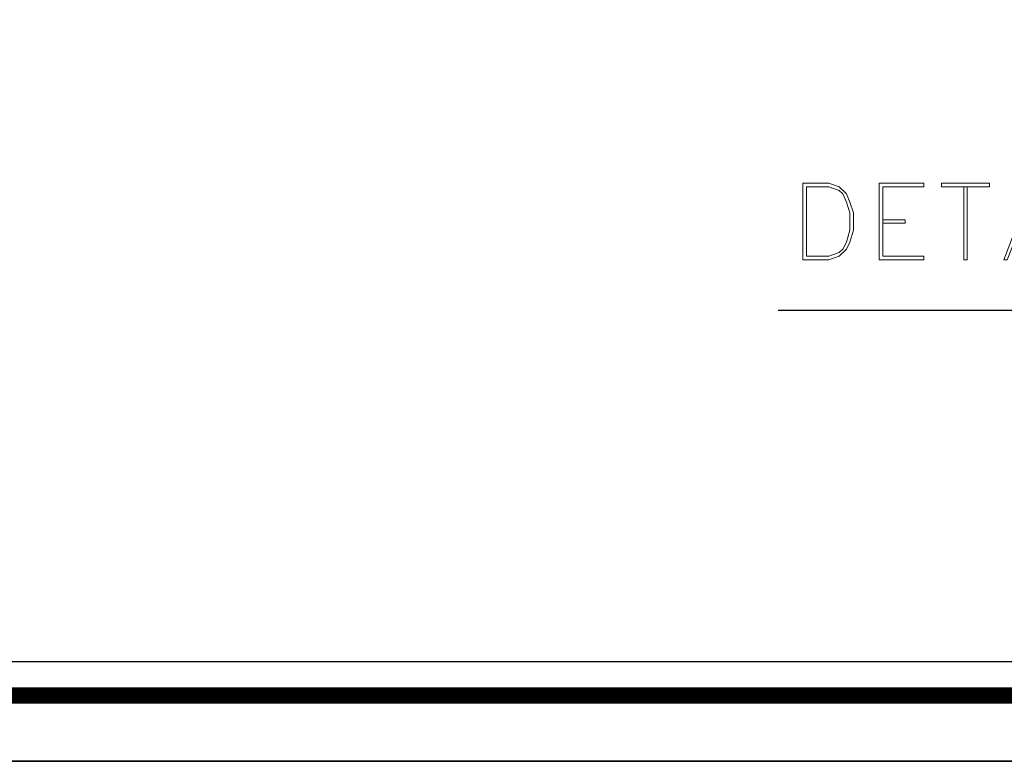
# Model space of a CAD drawing. Header units: metres. Extents: x 5.7 to 89.8, y 4 to 63.5.
# Tile 2 of 256: x 12.8 to 20.9, y 4 to 10.1. Entities that reach past the tile are written whole.
import ezdxf

# ---------------------------------------------------------------- set-up
doc = ezdxf.new("R2010")
doc.units = ezdxf.units.M
doc.header["$MEASUREMENT"] = 0
doc.layers.add('PDF17_KADR', color=7, linetype='Continuous')
doc.layers.add('PDF17_textt', color=7, linetype='Continuous')

msp = doc.modelspace()

# ---------------------------------------------------------------- linework, layer by layer
at = {"layer": 'PDF17_KADR', "lineweight": 25}
for points in [[(5.6952, 4.013), (89.7853, 4.013), (89.7853, 63.476), (5.6952, 63.476)], [(5.6952, 63.476), (89.7853, 63.476), (89.7853, 4.013), (5.6952, 4.013)], [(6.5139, 4.8317), (88.8414, 4.8317), (88.8414, 62.6574), (6.5139, 62.6574)]]:
    msp.add_lwpolyline(points, close=True, dxfattribs=at)
at = {"layer": 'PDF17_KADR', "lineweight": 0, "const_width": 0.1348}
msp.add_lwpolyline([(6.2346, 62.9367), (6.2346, 4.5523), (89.1111, 4.5523), (89.1111, 62.9367)], close=True, dxfattribs=at)
at = {"layer": 'PDF17_textt', "lineweight": 20}
for points in [[(19.2078, 8.1255), (19.4197, 8.1255), (19.5064, 8.1544), (19.5642, 8.2122), (19.5931, 8.27), (19.622, 8.3663), (19.622, 8.5108), (19.5931, 8.5975), (19.5642, 8.6649), (19.5064, 8.7227), (19.4197, 8.7516), (19.2078, 8.7516)], [(19.2367, 8.1544), (19.4197, 8.1544), (19.5064, 8.1833), (19.5353, 8.2122), (19.5642, 8.27), (19.5931, 8.3663), (19.5931, 8.5108), (19.5642, 8.5975), (19.5353, 8.6649), (19.5064, 8.6938), (19.4197, 8.7227), (19.2367, 8.7227)], [(19.8339, 8.1255), (20.1998, 8.1255), (20.1998, 8.1544), (19.8627, 8.1544), (19.8627, 8.7227), (20.1998, 8.7227), (20.1998, 8.7516), (19.8339, 8.7516)], [(20.7392, 8.7227), (20.3443, 8.7227), (20.3443, 8.7516), (20.7392, 8.7516)], [(21.0955, 8.7516), (20.8548, 8.1255), (20.8837, 8.1255), (21.0955, 8.6649), (21.3074, 8.1255), (21.3363, 8.1255)]]:
    msp.add_lwpolyline(points, close=True, dxfattribs=at)
for points in [[(20.5273, 8.7227), (20.5273, 8.1255), (20.5562, 8.1255), (20.5562, 8.7227)], [(19.8627, 8.453), (20.0457, 8.453), (20.0457, 8.4241), (19.8627, 8.4241)]]:
    msp.add_lwpolyline(points, dxfattribs=at)
at = {"layer": 'PDF17_textt', "lineweight": 30}
msp.add_lwpolyline([(19.0056, 7.7114), (24.3027, 7.7114)], dxfattribs=at)

doc.saveas('drawing.dxf')
